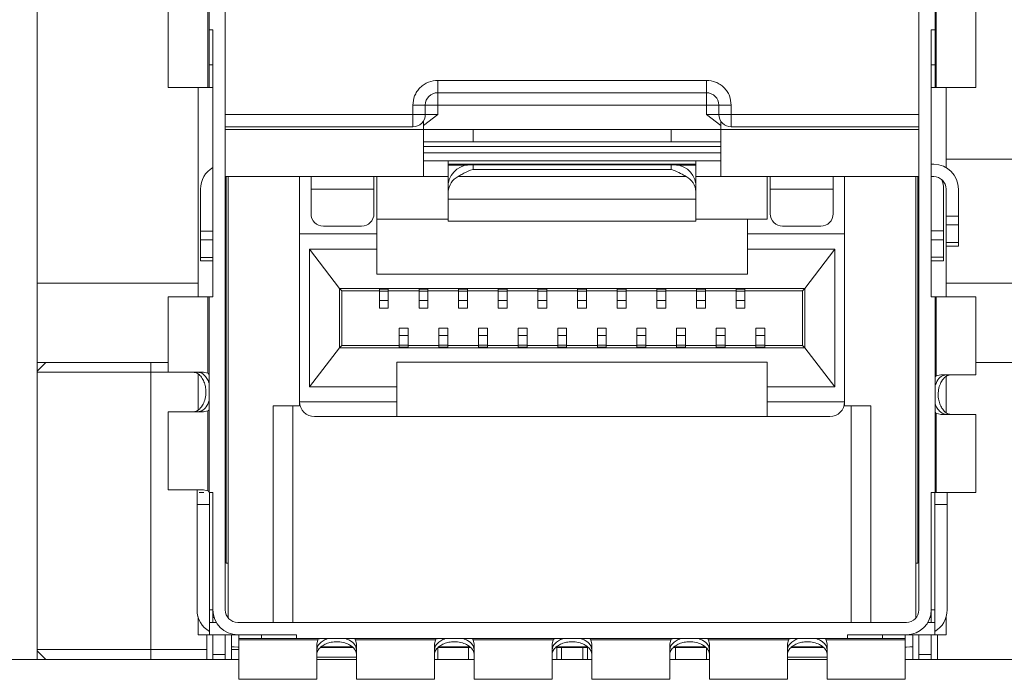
# Model space of a CAD drawing. Header units: millimetres. Extents: x -627 to -39, y 19 to 517.
# Tile 15 of 46: x -487 to -467, y 363 to 377. Entities that reach past the tile are written whole.
import ezdxf

# ---------------------------------------------------------------- set-up
doc = ezdxf.new("R2010")
doc.units = ezdxf.units.MM
doc.layers.get('0').update_dxf_attribs({"lineweight": 20})

msp = doc.modelspace()

# ---------------------------------------------------------------- linework, layer by layer
at = {"color": 7, "linetype": 'Continuous', "lineweight": 15}
for p, q in [((-486.623, 384.144), (-486.623, 363.844)), ((-482.823, 374.069), (-482.823, 379.619)), ((-468.823, 379.619), (-468.823, 374.069)), ((-483.151, 379.344), (-483.151, 376.558)), ((-468.495, 376.558), (-468.495, 379.344)), ((-483.973, 376.969), (-483.973, 375.394)), ((-483.175, 375.394), (-483.175, 376.99)), ((-468.472, 376.99), (-468.472, 375.394)), ((-467.673, 375.394), (-467.673, 376.969)), ((-483.151, 376.558), (-483.073, 376.558)), ((-483.151, 376.558), (-483.151, 375.851)), ((-483.073, 376.558), (-483.073, 371.169)), ((-468.573, 376.558), (-468.495, 376.558)), ((-468.573, 376.558), (-468.573, 371.169)), ((-468.495, 375.851), (-468.495, 376.558)), ((-483.151, 375.851), (-483.073, 375.851)), ((-483.151, 375.851), (-483.151, 375.394)), ((-468.573, 375.851), (-468.495, 375.851)), ((-468.495, 375.851), (-468.495, 375.394)), ((-478.536, 375.539), (-473.111, 375.539)), ((-478.536, 375.539), (-478.536, 375.289)), ((-473.111, 375.539), (-473.111, 375.289)), ((-483.973, 375.394), (-483.175, 375.394)), ((-483.373, 371.169), (-483.373, 375.394)), ((-483.151, 375.394), (-483.175, 375.394)), ((-483.073, 375.394), (-483.151, 375.394)), ((-478.536, 375.289), (-473.111, 375.289)), ((-478.536, 375.039), (-478.536, 375.289)), ((-473.111, 375.289), (-473.111, 375.216)), ((-468.573, 375.394), (-468.495, 375.394)), ((-468.495, 375.394), (-468.472, 375.394)), ((-468.472, 375.394), (-467.673, 375.394)), ((-468.273, 373.777), (-468.273, 375.394)), ((-473.111, 375.216), (-473.111, 375.039)), ((-482.823, 374.849), (-479.036, 374.849)), ((-478.786, 375.039), (-479.036, 375.039)), ((-479.036, 374.849), (-479.036, 375.039)), ((-479.036, 374.599), (-479.036, 374.849)), ((-479.036, 374.849), (-478.786, 374.849)), ((-478.536, 374.849), (-478.823, 374.629)), ((-478.786, 374.849), (-478.786, 375.039)), ((-478.786, 375.039), (-478.713, 375.039)), ((-478.536, 374.849), (-478.786, 374.849)), ((-478.713, 375.039), (-478.536, 375.039)), ((-478.536, 375.039), (-478.536, 374.849)), ((-473.111, 375.039), (-478.536, 375.039)), ((-473.111, 375.039), (-472.861, 375.039)), ((-473.111, 374.849), (-473.111, 375.039)), ((-472.823, 374.629), (-473.111, 374.849)), ((-472.861, 374.849), (-473.111, 374.849)), ((-472.611, 375.039), (-472.861, 375.039)), ((-472.861, 375.039), (-472.861, 374.849)), ((-472.861, 374.849), (-472.611, 374.849)), ((-472.611, 375.039), (-472.611, 374.849)), ((-472.611, 374.849), (-472.611, 374.599)), ((-472.611, 374.849), (-468.823, 374.849)), ((-478.823, 374.544), (-478.823, 374.717)), ((-472.823, 374.717), (-472.823, 374.544)), ((-482.823, 374.599), (-479.036, 374.599)), ((-478.823, 374.544), (-482.823, 374.544)), ((-478.823, 373.594), (-478.823, 374.544)), ((-477.823, 374.544), (-478.823, 374.544)), ((-477.823, 374.544), (-477.823, 374.294)), ((-477.823, 374.544), (-473.823, 374.544)), ((-473.823, 374.294), (-473.823, 374.544)), ((-472.823, 374.544), (-473.823, 374.544)), ((-472.823, 373.594), (-472.823, 374.544)), ((-468.823, 374.544), (-472.823, 374.544)), ((-472.611, 374.599), (-468.823, 374.599)), ((-478.823, 374.294), (-477.823, 374.294)), ((-477.823, 374.294), (-473.823, 374.294)), ((-473.823, 374.294), (-472.823, 374.294)), ((-482.823, 364.844), (-482.823, 374.069)), ((-472.823, 374.206), (-478.823, 374.206)), ((-472.823, 374.075), (-478.823, 374.075)), ((-468.823, 374.069), (-468.823, 364.844)), ((-478.823, 373.913), (-472.823, 373.913)), ((-478.323, 373.913), (-478.323, 373.844)), ((-473.323, 373.844), (-473.323, 373.913)), ((-468.273, 373.944), (-464.923, 373.944)), ((-478.323, 373.844), (-473.323, 373.844)), ((-478.323, 373.844), (-478.323, 373.825)), ((-478.323, 373.451), (-478.323, 373.825)), ((-477.823, 373.834), (-477.823, 373.738)), ((-477.823, 373.834), (-473.823, 373.834)), ((-473.823, 373.738), (-477.823, 373.738)), ((-473.823, 373.738), (-473.823, 373.834)), ((-473.323, 373.825), (-473.323, 373.844)), ((-473.323, 373.451), (-473.323, 373.825)), ((-468.573, 373.844), (-468.523, 373.844)), ((-478.823, 373.594), (-482.823, 373.594)), ((-482.803, 373.594), (-482.803, 365.789)), ((-482.765, 373.594), (-482.765, 364.683)), ((-481.323, 372.439), (-481.323, 373.594)), ((-481.093, 373.344), (-481.093, 373.594)), ((-479.823, 373.594), (-479.823, 373.344)), ((-479.763, 372.439), (-479.763, 373.594)), ((-478.323, 373.594), (-478.823, 373.594)), ((-473.523, 373.597), (-478.123, 373.597)), ((-472.823, 373.594), (-473.323, 373.594)), ((-468.823, 373.594), (-472.823, 373.594)), ((-471.883, 373.594), (-471.883, 372.739)), ((-471.823, 373.344), (-471.823, 373.594)), ((-470.553, 373.594), (-470.553, 373.344)), ((-470.323, 372.439), (-470.323, 373.594)), ((-468.882, 364.683), (-468.882, 373.594)), ((-468.843, 373.594), (-468.843, 365.789)), ((-468.573, 373.594), (-468.523, 373.594)), ((-483.323, 372.495), (-483.323, 373.344)), ((-479.823, 373.344), (-481.093, 373.344)), ((-481.093, 372.844), (-481.093, 373.344)), ((-479.823, 373.344), (-479.823, 372.844)), ((-478.323, 373.29), (-478.323, 373.451)), ((-478.323, 373.29), (-478.323, 373.141)), ((-473.323, 373.29), (-473.323, 373.451)), ((-473.323, 373.141), (-473.323, 373.29)), ((-470.553, 373.344), (-471.823, 373.344)), ((-471.823, 372.844), (-471.823, 373.344)), ((-470.553, 373.344), (-470.553, 372.844)), ((-468.323, 372.498), (-468.323, 373.347)), ((-468.273, 372.795), (-468.273, 373.344)), ((-468.023, 373.344), (-468.023, 372.795)), ((-473.323, 373.141), (-478.323, 373.141)), ((-478.323, 373.141), (-478.323, 372.694)), ((-473.323, 372.694), (-473.323, 373.141)), ((-478.323, 372.739), (-479.763, 372.739)), ((-478.323, 372.694), (-473.323, 372.694)), ((-472.283, 372.739), (-473.323, 372.739)), ((-471.883, 372.739), (-472.283, 372.739)), ((-472.283, 372.739), (-472.283, 372.439)), ((-468.273, 372.795), (-468.023, 372.795)), ((-468.273, 372.618), (-468.273, 372.795)), ((-468.023, 372.618), (-468.023, 372.795)), ((-483.073, 372.495), (-483.323, 372.495)), ((-483.323, 372.318), (-483.323, 372.495)), ((-480.843, 372.594), (-480.073, 372.594)), ((-471.573, 372.594), (-470.803, 372.594)), ((-468.573, 372.498), (-468.323, 372.498)), ((-468.323, 372.321), (-468.323, 372.498)), ((-468.273, 372.618), (-468.023, 372.618)), ((-468.273, 372.618), (-468.273, 372.265)), ((-468.023, 372.618), (-468.023, 372.265)), ((-483.073, 372.318), (-483.323, 372.318)), ((-483.323, 371.965), (-483.323, 372.318)), ((-479.763, 372.439), (-481.323, 372.439)), ((-481.323, 369.049), (-481.323, 372.439)), ((-479.763, 372.127), (-479.763, 372.439)), ((-470.323, 372.439), (-472.283, 372.439)), ((-472.283, 372.439), (-472.283, 372.127)), ((-470.323, 372.439), (-470.323, 369.049)), ((-468.573, 372.321), (-468.323, 372.321)), ((-468.323, 371.967), (-468.323, 372.321)), ((-468.273, 372.265), (-468.023, 372.265)), ((-468.273, 372.191), (-468.273, 372.265)), ((-468.023, 372.265), (-468.023, 372.191)), ((-481.125, 372.127), (-479.763, 372.127)), ((-481.125, 369.347), (-481.125, 372.127)), ((-480.518, 371.337), (-481.125, 372.127)), ((-479.763, 372.127), (-479.763, 371.627)), ((-472.283, 372.127), (-470.522, 372.127)), ((-472.283, 371.627), (-472.283, 372.127)), ((-470.522, 372.127), (-471.128, 371.337)), ((-470.522, 372.127), (-470.522, 369.347)), ((-468.273, 372.191), (-468.023, 372.191)), ((-468.273, 371.169), (-468.273, 372.191)), ((-483.323, 371.965), (-483.073, 371.965)), ((-483.323, 371.965), (-483.323, 371.891)), ((-483.073, 371.891), (-483.323, 371.891)), ((-468.573, 371.967), (-468.323, 371.967)), ((-468.323, 371.894), (-468.573, 371.894)), ((-468.323, 371.894), (-468.323, 371.967)), ((-479.763, 371.627), (-472.283, 371.627)), ((-486.623, 371.444), (-483.373, 371.444)), ((-471.128, 371.337), (-480.518, 371.337)), ((-480.518, 371.337), (-480.518, 370.137)), ((-480.473, 371.287), (-480.518, 371.337)), ((-479.713, 371.287), (-480.473, 371.287)), ((-480.473, 370.187), (-480.473, 371.287)), ((-479.533, 371.323), (-479.713, 371.323)), ((-479.713, 371.323), (-479.713, 371.285)), ((-479.713, 371.285), (-479.533, 371.285)), ((-479.713, 371.285), (-479.713, 371.09)), ((-479.533, 371.285), (-479.533, 371.323)), ((-478.913, 371.287), (-479.533, 371.287)), ((-479.533, 371.285), (-479.533, 371.09)), ((-478.733, 371.323), (-478.913, 371.323)), ((-478.913, 371.323), (-478.913, 371.285)), ((-478.913, 371.285), (-478.733, 371.285)), ((-478.913, 371.285), (-478.913, 371.09)), ((-478.733, 371.285), (-478.733, 371.323)), ((-478.113, 371.287), (-478.733, 371.287)), ((-478.733, 371.285), (-478.733, 371.09)), ((-477.933, 371.323), (-478.113, 371.323)), ((-478.113, 371.323), (-478.113, 371.285)), ((-478.113, 371.285), (-477.933, 371.285)), ((-478.113, 371.285), (-478.113, 371.09)), ((-477.933, 371.285), (-477.933, 371.323)), ((-477.313, 371.287), (-477.933, 371.287)), ((-477.933, 371.285), (-477.933, 371.09)), ((-477.133, 371.323), (-477.313, 371.323)), ((-477.313, 371.323), (-477.313, 371.285)), ((-477.313, 371.285), (-477.133, 371.285)), ((-477.313, 371.285), (-477.313, 371.09)), ((-477.133, 371.285), (-477.133, 371.323)), ((-476.513, 371.287), (-477.133, 371.287)), ((-477.133, 371.285), (-477.133, 371.09)), ((-476.333, 371.323), (-476.513, 371.323)), ((-476.513, 371.323), (-476.513, 371.285)), ((-476.513, 371.285), (-476.333, 371.285)), ((-476.513, 371.285), (-476.513, 371.09)), ((-476.333, 371.285), (-476.333, 371.323)), ((-475.713, 371.287), (-476.333, 371.287)), ((-476.333, 371.285), (-476.333, 371.09)), ((-475.533, 371.323), (-475.713, 371.323)), ((-475.713, 371.323), (-475.713, 371.285)), ((-475.713, 371.285), (-475.533, 371.285)), ((-475.713, 371.285), (-475.713, 371.09)), ((-475.533, 371.285), (-475.533, 371.323)), ((-474.913, 371.287), (-475.533, 371.287)), ((-475.533, 371.285), (-475.533, 371.09)), ((-474.733, 371.323), (-474.913, 371.323)), ((-474.913, 371.323), (-474.913, 371.285)), ((-474.913, 371.285), (-474.733, 371.285)), ((-474.913, 371.285), (-474.913, 371.09)), ((-474.733, 371.285), (-474.733, 371.323)), ((-474.113, 371.287), (-474.733, 371.287)), ((-474.733, 371.285), (-474.733, 371.09)), ((-473.933, 371.323), (-474.113, 371.323)), ((-474.113, 371.323), (-474.113, 371.285)), ((-474.113, 371.285), (-473.933, 371.285)), ((-474.113, 371.285), (-474.113, 371.09)), ((-473.933, 371.285), (-473.933, 371.323)), ((-473.313, 371.287), (-473.933, 371.287)), ((-473.933, 371.285), (-473.933, 371.09)), ((-473.133, 371.323), (-473.313, 371.323)), ((-473.313, 371.323), (-473.313, 371.285)), ((-473.313, 371.285), (-473.133, 371.285)), ((-473.313, 371.285), (-473.313, 371.09)), ((-473.133, 371.285), (-473.133, 371.323)), ((-472.513, 371.287), (-473.133, 371.287)), ((-473.133, 371.285), (-473.133, 371.09)), ((-472.333, 371.323), (-472.513, 371.323)), ((-472.513, 371.323), (-472.513, 371.285)), ((-472.513, 371.285), (-472.333, 371.285)), ((-472.513, 371.285), (-472.513, 371.09)), ((-472.333, 371.285), (-472.333, 371.323)), ((-471.173, 371.287), (-472.333, 371.287)), ((-472.333, 371.285), (-472.333, 371.09)), ((-471.128, 371.337), (-471.173, 371.287)), ((-471.173, 371.287), (-471.173, 370.187)), ((-471.128, 370.137), (-471.128, 371.337)), ((-468.273, 371.444), (-463.373, 371.444)), ((-483.973, 371.169), (-483.973, 369.644)), ((-483.973, 371.169), (-483.175, 371.169)), ((-483.175, 369.623), (-483.175, 371.169)), ((-483.151, 371.169), (-483.175, 371.169)), ((-483.151, 371.169), (-483.151, 367.219)), ((-483.151, 371.169), (-483.073, 371.169)), ((-479.713, 371.09), (-479.533, 371.09)), ((-479.713, 371.09), (-479.713, 370.937)), ((-479.533, 371.09), (-479.533, 370.937)), ((-478.913, 371.09), (-478.733, 371.09)), ((-478.913, 371.09), (-478.913, 370.937)), ((-478.733, 371.09), (-478.733, 370.937)), ((-478.113, 371.09), (-477.933, 371.09)), ((-478.113, 371.09), (-478.113, 370.937)), ((-477.933, 371.09), (-477.933, 370.937)), ((-477.313, 371.09), (-477.133, 371.09)), ((-477.313, 371.09), (-477.313, 370.937)), ((-477.133, 371.09), (-477.133, 370.937)), ((-476.513, 371.09), (-476.333, 371.09)), ((-476.513, 371.09), (-476.513, 370.937)), ((-476.333, 371.09), (-476.333, 370.937)), ((-475.713, 371.09), (-475.533, 371.09)), ((-475.713, 371.09), (-475.713, 370.937)), ((-475.533, 371.09), (-475.533, 370.937)), ((-474.913, 371.09), (-474.733, 371.09)), ((-474.913, 371.09), (-474.913, 370.937)), ((-474.733, 371.09), (-474.733, 370.937)), ((-474.113, 371.09), (-473.933, 371.09)), ((-474.113, 371.09), (-474.113, 370.937)), ((-473.933, 371.09), (-473.933, 370.937)), ((-473.313, 371.09), (-473.133, 371.09)), ((-473.313, 371.09), (-473.313, 370.937)), ((-473.133, 371.09), (-473.133, 370.937)), ((-472.513, 371.09), (-472.333, 371.09)), ((-472.513, 371.09), (-472.513, 370.937)), ((-472.333, 371.09), (-472.333, 370.937)), ((-468.495, 371.169), (-468.573, 371.169)), ((-468.495, 367.219), (-468.495, 371.169)), ((-468.495, 371.169), (-468.472, 371.169)), ((-468.472, 371.169), (-468.472, 369.573)), ((-467.673, 371.169), (-468.472, 371.169)), ((-467.673, 369.594), (-467.673, 371.169)), ((-479.713, 370.937), (-479.533, 370.937)), ((-478.913, 370.937), (-478.733, 370.937)), ((-478.113, 370.937), (-477.933, 370.937)), ((-477.313, 370.937), (-477.133, 370.937)), ((-476.513, 370.937), (-476.333, 370.937)), ((-475.713, 370.937), (-475.533, 370.937)), ((-474.913, 370.937), (-474.733, 370.937)), ((-474.113, 370.937), (-473.933, 370.937)), ((-473.313, 370.937), (-473.133, 370.937)), ((-472.513, 370.937), (-472.333, 370.937)), ((-479.133, 370.537), (-479.313, 370.537)), ((-479.313, 370.537), (-479.313, 370.384)), ((-479.133, 370.537), (-479.133, 370.384)), ((-478.333, 370.537), (-478.513, 370.537)), ((-478.513, 370.537), (-478.513, 370.384)), ((-478.333, 370.537), (-478.333, 370.384)), ((-477.533, 370.537), (-477.713, 370.537)), ((-477.713, 370.537), (-477.713, 370.384)), ((-477.533, 370.537), (-477.533, 370.384)), ((-476.733, 370.537), (-476.913, 370.537)), ((-476.913, 370.537), (-476.913, 370.384)), ((-476.733, 370.537), (-476.733, 370.384)), ((-475.933, 370.537), (-476.113, 370.537)), ((-476.113, 370.537), (-476.113, 370.384)), ((-475.933, 370.537), (-475.933, 370.384)), ((-475.133, 370.537), (-475.313, 370.537)), ((-475.313, 370.537), (-475.313, 370.384)), ((-475.133, 370.537), (-475.133, 370.384)), ((-474.333, 370.537), (-474.513, 370.537)), ((-474.513, 370.537), (-474.513, 370.384)), ((-474.333, 370.537), (-474.333, 370.384)), ((-473.533, 370.537), (-473.713, 370.537)), ((-473.713, 370.537), (-473.713, 370.384)), ((-473.533, 370.537), (-473.533, 370.384)), ((-472.733, 370.537), (-472.913, 370.537)), ((-472.913, 370.537), (-472.913, 370.384)), ((-472.733, 370.537), (-472.733, 370.384)), ((-471.933, 370.537), (-472.113, 370.537)), ((-472.113, 370.537), (-472.113, 370.384)), ((-471.933, 370.537), (-471.933, 370.384)), ((-479.133, 370.384), (-479.313, 370.384)), ((-479.313, 370.384), (-479.313, 370.189)), ((-479.133, 370.384), (-479.133, 370.189)), ((-478.333, 370.384), (-478.513, 370.384)), ((-478.513, 370.384), (-478.513, 370.189)), ((-478.333, 370.384), (-478.333, 370.189)), ((-477.533, 370.384), (-477.713, 370.384)), ((-477.713, 370.384), (-477.713, 370.189)), ((-477.533, 370.384), (-477.533, 370.189)), ((-476.733, 370.384), (-476.913, 370.384)), ((-476.913, 370.384), (-476.913, 370.189)), ((-476.733, 370.384), (-476.733, 370.189)), ((-475.933, 370.384), (-476.113, 370.384)), ((-476.113, 370.384), (-476.113, 370.189)), ((-475.933, 370.384), (-475.933, 370.189)), ((-475.133, 370.384), (-475.313, 370.384)), ((-475.313, 370.384), (-475.313, 370.189)), ((-475.133, 370.384), (-475.133, 370.189)), ((-474.333, 370.384), (-474.513, 370.384)), ((-474.513, 370.384), (-474.513, 370.189)), ((-474.333, 370.384), (-474.333, 370.189)), ((-473.533, 370.384), (-473.713, 370.384)), ((-473.713, 370.384), (-473.713, 370.189)), ((-473.533, 370.384), (-473.533, 370.189)), ((-472.733, 370.384), (-472.913, 370.384)), ((-472.913, 370.384), (-472.913, 370.189)), ((-472.733, 370.384), (-472.733, 370.189)), ((-471.933, 370.384), (-472.113, 370.384)), ((-472.113, 370.384), (-472.113, 370.189)), ((-471.933, 370.384), (-471.933, 370.189)), ((-481.125, 369.347), (-480.518, 370.137)), ((-480.518, 370.137), (-480.473, 370.187)), ((-480.518, 370.137), (-471.128, 370.137)), ((-480.473, 370.187), (-479.313, 370.187)), ((-479.133, 370.189), (-479.313, 370.189)), ((-479.313, 370.189), (-479.313, 370.151)), ((-479.313, 370.151), (-479.133, 370.151)), ((-479.133, 370.189), (-479.133, 370.151)), ((-479.133, 370.187), (-478.513, 370.187)), ((-478.513, 370.189), (-478.513, 370.151)), ((-478.333, 370.189), (-478.513, 370.189)), ((-478.513, 370.151), (-478.333, 370.151)), ((-478.333, 370.189), (-478.333, 370.151)), ((-478.333, 370.187), (-477.713, 370.187)), ((-477.713, 370.189), (-477.713, 370.151)), ((-477.533, 370.189), (-477.713, 370.189)), ((-477.713, 370.151), (-477.533, 370.151)), ((-477.533, 370.189), (-477.533, 370.151)), ((-477.533, 370.187), (-476.913, 370.187)), ((-476.733, 370.189), (-476.913, 370.189)), ((-476.913, 370.189), (-476.913, 370.151)), ((-476.913, 370.151), (-476.733, 370.151)), ((-476.733, 370.189), (-476.733, 370.151)), ((-476.733, 370.187), (-476.113, 370.187)), ((-476.113, 370.189), (-476.113, 370.151)), ((-475.933, 370.189), (-476.113, 370.189)), ((-476.113, 370.151), (-475.933, 370.151)), ((-475.933, 370.189), (-475.933, 370.151)), ((-475.933, 370.187), (-475.313, 370.187)), ((-475.313, 370.189), (-475.313, 370.151)), ((-475.133, 370.189), (-475.313, 370.189)), ((-475.313, 370.151), (-475.133, 370.151)), ((-475.133, 370.189), (-475.133, 370.151)), ((-475.133, 370.187), (-474.513, 370.187)), ((-474.513, 370.189), (-474.513, 370.151)), ((-474.333, 370.189), (-474.513, 370.189)), ((-474.513, 370.151), (-474.333, 370.151)), ((-474.333, 370.189), (-474.333, 370.151)), ((-474.333, 370.187), (-473.713, 370.187)), ((-473.713, 370.189), (-473.713, 370.151)), ((-473.533, 370.189), (-473.713, 370.189)), ((-473.713, 370.151), (-473.533, 370.151)), ((-473.533, 370.189), (-473.533, 370.151)), ((-473.533, 370.187), (-472.913, 370.187)), ((-472.913, 370.189), (-472.913, 370.151)), ((-472.733, 370.189), (-472.913, 370.189)), ((-472.913, 370.151), (-472.733, 370.151)), ((-472.733, 370.189), (-472.733, 370.151)), ((-472.733, 370.187), (-472.113, 370.187)), ((-472.113, 370.189), (-472.113, 370.151)), ((-471.933, 370.189), (-472.113, 370.189)), ((-472.113, 370.151), (-471.933, 370.151)), ((-471.933, 370.189), (-471.933, 370.151)), ((-471.933, 370.187), (-471.173, 370.187)), ((-471.173, 370.187), (-471.128, 370.137)), ((-471.128, 370.137), (-470.522, 369.347)), ((-486.623, 369.844), (-483.973, 369.844)), ((-486.448, 369.844), (-486.623, 369.669)), ((-484.323, 369.644), (-484.323, 369.844)), ((-471.883, 369.847), (-479.363, 369.847)), ((-479.363, 369.847), (-479.363, 369.347)), ((-471.883, 369.347), (-471.883, 369.847)), ((-467.673, 369.844), (-463.973, 369.844)), ((-484.323, 369.644), (-486.623, 369.644)), ((-483.973, 369.644), (-484.323, 369.644)), ((-484.323, 369.644), (-484.323, 364.044)), ((-483.973, 369.644), (-483.265, 369.644)), ((-483.373, 368.88), (-483.373, 369.607)), ((-483.265, 369.644), (-483.175, 369.623)), ((-468.472, 369.573), (-468.382, 369.594)), ((-468.382, 369.594), (-467.673, 369.594)), ((-468.273, 368.831), (-468.273, 369.559)), ((-479.363, 369.347), (-481.125, 369.347)), ((-479.363, 369.049), (-479.363, 369.347)), ((-470.522, 369.347), (-471.883, 369.347)), ((-471.883, 369.347), (-471.883, 369.049)), ((-481.857, 368.964), (-481.323, 368.964)), ((-481.323, 369.049), (-479.363, 369.049)), ((-481.323, 368.964), (-481.323, 369.049)), ((-479.363, 368.749), (-479.363, 369.049)), ((-471.883, 369.049), (-471.883, 368.749)), ((-471.883, 369.049), (-470.323, 369.049)), ((-470.323, 369.049), (-470.323, 368.964)), ((-470.323, 368.964), (-469.79, 368.964)), ((-483.973, 368.844), (-483.973, 367.269)), ((-483.265, 368.844), (-483.973, 368.844)), ((-483.175, 368.865), (-483.265, 368.844)), ((-483.175, 367.248), (-483.175, 368.865)), ((-481.023, 368.749), (-479.363, 368.749)), ((-479.363, 368.749), (-471.883, 368.749)), ((-471.883, 368.749), (-470.623, 368.749)), ((-468.382, 368.794), (-468.472, 368.815)), ((-468.472, 368.815), (-468.472, 367.219)), ((-467.673, 368.794), (-468.382, 368.794)), ((-467.673, 367.219), (-467.673, 368.794)), ((-483.973, 367.269), (-483.265, 367.269)), ((-483.393, 367.269), (-483.393, 366.974)), ((-483.351, 367.219), (-483.258, 367.219)), ((-483.265, 367.269), (-483.175, 367.248)), ((-483.152, 367.219), (-483.151, 367.219)), ((-483.073, 367.219), (-483.151, 367.219)), ((-483.143, 367.219), (-483.143, 366.974)), ((-483.073, 367.219), (-483.073, 364.844)), ((-468.573, 364.844), (-468.573, 367.219)), ((-468.573, 367.219), (-468.495, 367.219)), ((-468.503, 367.219), (-468.503, 366.974)), ((-468.472, 367.219), (-468.495, 367.219)), ((-468.472, 367.219), (-467.673, 367.219)), ((-468.253, 366.974), (-468.253, 367.219)), ((-483.393, 366.974), (-483.143, 366.974)), ((-483.393, 364.844), (-483.393, 366.974)), ((-483.143, 366.974), (-483.143, 364.594)), ((-468.503, 366.974), (-468.503, 364.594)), ((-468.253, 366.974), (-468.503, 366.974)), ((-468.253, 364.844), (-468.253, 366.974)), ((-482.803, 365.789), (-482.765, 365.789)), ((-468.882, 365.789), (-468.843, 365.789)), ((-483.073, 364.694), (-483.073, 364.844)), ((-468.573, 364.844), (-468.573, 364.694)), ((-483.373, 364.704), (-483.373, 364.344)), ((-483.143, 364.594), (-483.143, 364.344)), ((-483.143, 364.594), (-483.006, 364.594)), ((-483.073, 364.694), (-483.05, 364.694)), ((-483.073, 364.594), (-483.073, 364.694)), ((-469.073, 364.594), (-482.573, 364.594)), ((-468.64, 364.594), (-468.503, 364.594)), ((-468.596, 364.694), (-468.573, 364.694)), ((-468.573, 364.694), (-468.573, 364.594)), ((-468.503, 364.344), (-468.503, 364.594)), ((-468.273, 364.344), (-468.273, 364.704)), ((-483.373, 364.344), (-483.198, 364.344)), ((-483.198, 364.344), (-483.198, 363.844)), ((-483.143, 364.344), (-483.198, 364.344)), ((-482.573, 364.344), (-483.143, 364.344)), ((-483.073, 363.944), (-483.073, 364.344)), ((-482.823, 364.344), (-482.823, 363.944)), ((-482.698, 363.844), (-482.698, 364.344)), ((-482.573, 364.344), (-481.384, 364.344)), ((-482.548, 364.266), (-482.548, 364.344)), ((-482.091, 364.344), (-482.091, 364.266)), ((-481.384, 364.344), (-481.384, 364.266)), ((-470.263, 364.344), (-469.073, 364.344)), ((-470.263, 364.266), (-470.263, 364.344)), ((-469.555, 364.266), (-469.555, 364.344)), ((-469.098, 364.344), (-469.098, 364.266)), ((-469.073, 364.344), (-468.503, 364.344)), ((-468.948, 364.344), (-468.948, 363.844)), ((-468.823, 363.944), (-468.823, 364.344)), ((-468.573, 364.344), (-468.573, 363.944)), ((-468.448, 364.344), (-468.503, 364.344)), ((-468.448, 363.844), (-468.448, 364.344)), ((-468.448, 364.344), (-468.273, 364.344)), ((-482.548, 364.266), (-482.091, 364.266)), ((-482.548, 364.243), (-482.548, 364.266)), ((-480.952, 364.243), (-482.548, 364.243)), ((-482.548, 364.243), (-482.548, 363.444)), ((-482.091, 364.266), (-481.384, 364.266)), ((-481.384, 364.266), (-470.263, 364.266)), ((-480.973, 364.153), (-480.952, 364.243)), ((-480.973, 363.444), (-480.973, 364.153)), ((-480.194, 364.243), (-480.173, 364.153)), ((-478.577, 364.243), (-480.194, 364.243)), ((-480.173, 364.153), (-480.173, 363.444)), ((-478.598, 364.153), (-478.577, 364.243)), ((-478.598, 363.444), (-478.598, 364.153)), ((-477.819, 364.243), (-477.798, 364.153)), ((-476.202, 364.243), (-477.819, 364.243)), ((-477.798, 364.153), (-477.798, 363.444)), ((-476.223, 364.153), (-476.202, 364.243)), ((-476.223, 363.444), (-476.223, 364.153)), ((-475.444, 364.243), (-475.423, 364.153)), ((-473.827, 364.243), (-475.444, 364.243)), ((-475.423, 364.153), (-475.423, 363.444)), ((-473.848, 364.153), (-473.827, 364.243)), ((-473.848, 363.444), (-473.848, 364.153)), ((-473.069, 364.243), (-473.048, 364.153)), ((-471.452, 364.243), (-473.069, 364.243)), ((-473.048, 364.153), (-473.048, 363.444)), ((-471.473, 364.153), (-471.452, 364.243)), ((-471.473, 363.444), (-471.473, 364.153)), ((-470.694, 364.243), (-470.673, 364.153)), ((-469.098, 364.243), (-470.694, 364.243)), ((-470.673, 364.153), (-470.673, 363.444)), ((-470.263, 364.266), (-469.555, 364.266)), ((-469.555, 364.266), (-469.098, 364.266)), ((-469.098, 364.266), (-469.098, 364.243)), ((-469.098, 363.444), (-469.098, 364.243)), ((-486.623, 364.044), (-484.323, 364.044)), ((-486.623, 364.019), (-486.448, 363.844)), ((-484.323, 364.044), (-483.198, 364.044)), ((-484.323, 364.044), (-484.323, 363.844)), ((-483.073, 363.944), (-482.823, 363.944)), ((-483.073, 363.844), (-483.073, 363.944)), ((-482.823, 363.944), (-482.823, 363.844)), ((-482.698, 364.101), (-482.653, 364.101)), ((-482.698, 364.044), (-482.548, 364.044)), ((-482.573, 364.094), (-482.548, 364.094)), ((-480.255, 364.089), (-480.896, 364.089)), ((-480.267, 364.101), (-480.882, 364.101)), ((-478.533, 363.844), (-478.533, 364.089)), ((-477.879, 364.089), (-478.521, 364.089)), ((-477.892, 364.101), (-478.507, 364.101)), ((-477.913, 364.089), (-477.913, 363.844)), ((-475.504, 364.089), (-476.146, 364.089)), ((-476.133, 363.844), (-476.133, 364.089)), ((-475.517, 364.101), (-476.132, 364.101)), ((-476.04, 364.089), (-476.04, 363.844)), ((-475.607, 363.844), (-475.607, 364.089)), ((-475.513, 364.089), (-475.513, 363.844)), ((-473.129, 364.089), (-473.771, 364.089)), ((-473.142, 364.101), (-473.757, 364.101)), ((-473.733, 363.844), (-473.733, 364.089)), ((-473.113, 364.089), (-473.113, 363.844)), ((-470.754, 364.089), (-471.396, 364.089)), ((-470.767, 364.101), (-471.382, 364.101)), ((-469.073, 364.094), (-469.098, 364.094)), ((-468.993, 364.101), (-468.948, 364.101)), ((-468.823, 363.944), (-468.573, 363.944)), ((-468.823, 363.844), (-468.823, 363.944)), ((-468.573, 363.944), (-468.573, 363.844)), ((-505.823, 363.844), (-482.548, 363.844)), ((-480.973, 363.844), (-480.173, 363.844)), ((-478.598, 363.844), (-477.798, 363.844)), ((-476.223, 363.844), (-475.423, 363.844)), ((-473.848, 363.844), (-473.048, 363.844)), ((-471.473, 363.844), (-470.673, 363.844)), ((-469.098, 363.844), (-462.548, 363.844)), ((-482.548, 363.444), (-480.973, 363.444)), ((-480.173, 363.444), (-478.598, 363.444)), ((-477.798, 363.444), (-476.223, 363.444)), ((-475.423, 363.444), (-473.848, 363.444)), ((-473.048, 363.444), (-471.473, 363.444)), ((-470.673, 363.444), (-469.098, 363.444))]:
    msp.add_line(p, q, dxfattribs=at)
at = {"color": 8, "linetype": 'Continuous', "lineweight": 15}
for p, q in [((-477.931, 373.825), (-478.323, 373.825)), ((-473.323, 373.825), (-473.716, 373.825)), ((-481.857, 364.594), (-481.857, 368.964)), ((-481.458, 364.594), (-481.458, 368.964)), ((-470.188, 368.964), (-470.188, 364.594)), ((-469.79, 368.964), (-469.79, 364.594)), ((-483.073, 364.844), (-483.143, 364.844)), ((-468.573, 364.844), (-468.503, 364.844)), ((-480.173, 363.889), (-480.973, 363.889)), ((-470.673, 363.889), (-471.473, 363.889))]:
    msp.add_line(p, q, dxfattribs=at)
at = {"color": 7, "linetype": 'Continuous', "lineweight": 15, "flags": 128}
for points in [[(-482.698, 364.11), (-482.641, 364.099), (-482.573, 364.094)], [(-469.073, 364.094), (-469.006, 364.099), (-468.948, 364.11)]]:
    msp.add_lwpolyline(points, dxfattribs=at)
at = {"color": 7, "linetype": 'Continuous', "lineweight": 15}
for centre, radius, start, end in [((-478.536, 375.039), 0.25, 90, 180), ((-473.111, 375.039), 0.25, 0, 90), ((-479.036, 374.849), 0.25, 315, 0), ((-472.611, 374.849), 0.25, 180, 225), ((-479.036, 374.849), 0.25, 270, 315), ((-472.611, 374.849), 0.25, 225, 270), ((-482.823, 373.344), 0.5, 120, 180), ((-477.875, 373.384), 0.453, 83.4644, 171.4575), ((-473.772, 373.384), 0.453, 8.5425, 96.5356), ((-468.523, 373.344), 0.5, 0, 90), ((-477.96, 373.272), 0.363, 116.6472, 177.1013), ((-473.686, 373.272), 0.363, 2.8987, 63.3528), ((-468.523, 373.344), 0.25, 0, 90), ((-468.821, 373.347), 0.497, 0, 21.9761), ((-480.843, 372.844), 0.25, 180, 270), ((-480.073, 372.844), 0.25, 270, 0), ((-471.573, 372.844), 0.25, 180, 270), ((-470.803, 372.844), 0.25, 270, 0), ((-481.023, 369.049), 0.3, 180, 270), ((-470.623, 369.049), 0.3, 270, 0), ((-482.893, 364.844), 0.5, 180, 240), ((-482.573, 364.844), 0.5, 180, 270), ((-482.573, 364.844), 0.25, 180, 270), ((-469.073, 364.844), 0.25, 270, 0), ((-469.073, 364.844), 0.5, 270, 0), ((-468.753, 364.844), 0.5, 300, 0)]:
    msp.add_arc(centre, radius, start, end, dxfattribs=at)
for points, knots in [([(-479.036, 375.039), (-479.029, 375.102), (-479.019, 375.199), (-478.957, 375.316), (-478.892, 375.395), (-478.812, 375.46), (-478.696, 375.522), (-478.599, 375.532), (-478.536, 375.539)], [0, 0, 0, 0, 0.239443, 0.369379, 0.5, 0.629936, 0.760557, 1, 1, 1, 1]), ([(-473.111, 375.539), (-473.048, 375.532), (-472.951, 375.522), (-472.834, 375.46), (-472.755, 375.395), (-472.69, 375.316), (-472.628, 375.199), (-472.618, 375.102), (-472.611, 375.039)], [0, 0, 0, 0, 0.239443, 0.369379, 0.5, 0.629936, 0.760557, 1, 1, 1, 1]), ([(-477.823, 373.738), (-477.825, 373.737), (-477.886, 373.72), (-477.976, 373.681), (-478.074, 373.626), (-478.111, 373.604), (-478.123, 373.597)], [0, 0, 0, 0, 0.013233, 0.595284, 0.868127, 1, 1, 1, 1]), ([(-473.523, 373.597), (-473.549, 373.612), (-473.618, 373.652), (-473.72, 373.703), (-473.794, 373.729), (-473.822, 373.737), (-473.823, 373.738)], [0, 0, 0, 0, 0.277151, 0.73004, 0.986777, 1, 1, 1, 1]), ([(-483.464, 368.844), (-483.43, 368.852), (-483.367, 368.866), (-483.286, 368.962), (-483.233, 369.08), (-483.21, 369.206), (-483.216, 369.328), (-483.244, 369.435), (-483.29, 369.53), (-483.356, 369.606), (-483.417, 369.641), (-483.454, 369.643), (-483.464, 369.644)], [0, 0, 0, 0, 0.14968, 0.279253, 0.377491, 0.476289, 0.561608, 0.642697, 0.731122, 0.834171, 0.953817, 1, 1, 1, 1]), ([(-483.151, 369.431), (-483.165, 369.462), (-483.195, 369.529), (-483.262, 369.604), (-483.325, 369.64), (-483.363, 369.643), (-483.375, 369.644)], [0, 0, 0, 0, 0.2351037, 0.5231787, 0.860048, 1, 1, 1, 1]), ([(-483.151, 369.591), (-483.152, 369.598), (-483.154, 369.611), (-483.168, 369.619), (-483.175, 369.623)], [0, 0, 0, 0, 0.544595, 1, 1, 1, 1]), ([(-468.272, 369.594), (-468.306, 369.586), (-468.37, 369.572), (-468.452, 369.484), (-468.483, 369.405), (-468.495, 369.376)], [0, 0, 0, 0, 0.416163, 0.781143, 1, 1, 1, 1]), ([(-468.495, 369.541), (-468.494, 369.548), (-468.492, 369.561), (-468.478, 369.569), (-468.472, 369.573)], [0, 0, 0, 0, 0.544595, 1, 1, 1, 1]), ([(-468.183, 369.594), (-468.217, 369.586), (-468.28, 369.572), (-468.361, 369.476), (-468.414, 369.358), (-468.437, 369.233), (-468.431, 369.11), (-468.403, 369.003), (-468.356, 368.909), (-468.291, 368.832), (-468.23, 368.798), (-468.193, 368.795), (-468.183, 368.794)], [0, 0, 0, 0, 0.1496803, 0.279253, 0.3774907, 0.4762894, 0.561608, 0.642697, 0.7311223, 0.834171, 0.9538171, 1, 1, 1, 1]), ([(-483.375, 368.844), (-483.34, 368.852), (-483.276, 368.867), (-483.195, 368.954), (-483.163, 369.033), (-483.151, 369.062)], [0, 0, 0, 0, 0.416163, 0.781143, 1, 1, 1, 1]), ([(-483.151, 368.898), (-483.152, 368.89), (-483.154, 368.877), (-483.168, 368.869), (-483.175, 368.865)], [0, 0, 0, 0, 0.544595, 1, 1, 1, 1]), ([(-468.495, 369.007), (-468.482, 368.977), (-468.452, 368.909), (-468.385, 368.835), (-468.322, 368.798), (-468.283, 368.795), (-468.272, 368.794)], [0, 0, 0, 0, 0.235104, 0.523179, 0.860048, 1, 1, 1, 1]), ([(-468.472, 368.815), (-468.479, 368.819), (-468.493, 368.828), (-468.495, 368.841), (-468.495, 368.848)], [0, 0, 0, 0, 0.5156658, 1, 1, 1, 1]), ([(-483.152, 367.219), (-483.153, 367.225), (-483.156, 367.237), (-483.168, 367.244), (-483.175, 367.248)], [0, 0, 0, 0, 0.501579, 1, 1, 1, 1]), ([(-480.76, 364.266), (-480.791, 364.253), (-480.859, 364.223), (-480.933, 364.156), (-480.969, 364.092), (-480.972, 364.054), (-480.973, 364.043)], [0, 0, 0, 0, 0.235104, 0.523179, 0.860048, 1, 1, 1, 1]), ([(-480.173, 363.954), (-480.181, 363.987), (-480.195, 364.05), (-480.291, 364.131), (-480.409, 364.184), (-480.535, 364.207), (-480.657, 364.201), (-480.765, 364.174), (-480.859, 364.127), (-480.935, 364.062), (-480.97, 364), (-480.973, 363.964), (-480.973, 363.954)], [0, 0, 0, 0, 0.14968, 0.279253, 0.377491, 0.476289, 0.561608, 0.642697, 0.731122, 0.834171, 0.953817, 1, 1, 1, 1]), ([(-480.952, 364.243), (-480.948, 364.25), (-480.94, 364.264), (-480.926, 364.265), (-480.92, 364.266)], [0, 0, 0, 0, 0.515666, 1, 1, 1, 1]), ([(-480.173, 364.043), (-480.181, 364.077), (-480.196, 364.141), (-480.284, 364.223), (-480.362, 364.254), (-480.391, 364.266)], [0, 0, 0, 0, 0.416163, 0.781143, 1, 1, 1, 1]), ([(-480.227, 364.266), (-480.22, 364.265), (-480.206, 364.263), (-480.198, 364.249), (-480.194, 364.243)], [0, 0, 0, 0, 0.544595, 1, 1, 1, 1]), ([(-478.385, 364.266), (-478.416, 364.253), (-478.484, 364.223), (-478.558, 364.156), (-478.594, 364.092), (-478.597, 364.054), (-478.598, 364.043)], [0, 0, 0, 0, 0.235104, 0.523179, 0.860048, 1, 1, 1, 1]), ([(-477.798, 363.954), (-477.806, 363.987), (-477.82, 364.05), (-477.916, 364.131), (-478.034, 364.184), (-478.16, 364.207), (-478.282, 364.201), (-478.39, 364.174), (-478.484, 364.127), (-478.56, 364.062), (-478.595, 364), (-478.598, 363.964), (-478.598, 363.954)], [0, 0, 0, 0, 0.14968, 0.279253, 0.377491, 0.476289, 0.561608, 0.642697, 0.731122, 0.834171, 0.953817, 1, 1, 1, 1]), ([(-478.577, 364.243), (-478.573, 364.25), (-478.565, 364.264), (-478.551, 364.265), (-478.545, 364.266)], [0, 0, 0, 0, 0.5156658, 1, 1, 1, 1]), ([(-477.798, 364.043), (-477.806, 364.077), (-477.821, 364.141), (-477.909, 364.223), (-477.987, 364.254), (-478.016, 364.266)], [0, 0, 0, 0, 0.416163, 0.781143, 1, 1, 1, 1]), ([(-477.852, 364.266), (-477.845, 364.265), (-477.831, 364.263), (-477.823, 364.249), (-477.819, 364.243)], [0, 0, 0, 0, 0.544595, 1, 1, 1, 1]), ([(-476.01, 364.266), (-476.041, 364.253), (-476.109, 364.223), (-476.183, 364.156), (-476.219, 364.092), (-476.222, 364.054), (-476.223, 364.043)], [0, 0, 0, 0, 0.235104, 0.523179, 0.860048, 1, 1, 1, 1]), ([(-475.423, 363.954), (-475.431, 363.987), (-475.445, 364.05), (-475.541, 364.131), (-475.659, 364.184), (-475.785, 364.207), (-475.907, 364.201), (-476.015, 364.174), (-476.109, 364.127), (-476.185, 364.062), (-476.22, 364), (-476.223, 363.964), (-476.223, 363.954)], [0, 0, 0, 0, 0.14968, 0.279253, 0.377491, 0.476289, 0.561608, 0.642697, 0.731122, 0.834171, 0.953817, 1, 1, 1, 1]), ([(-476.202, 364.243), (-476.198, 364.25), (-476.19, 364.264), (-476.176, 364.265), (-476.17, 364.266)], [0, 0, 0, 0, 0.515666, 1, 1, 1, 1]), ([(-475.423, 364.043), (-475.431, 364.077), (-475.446, 364.141), (-475.534, 364.223), (-475.612, 364.254), (-475.641, 364.266)], [0, 0, 0, 0, 0.416163, 0.781143, 1, 1, 1, 1]), ([(-475.477, 364.266), (-475.47, 364.265), (-475.456, 364.263), (-475.448, 364.249), (-475.444, 364.243)], [0, 0, 0, 0, 0.544595, 1, 1, 1, 1]), ([(-473.635, 364.266), (-473.666, 364.253), (-473.734, 364.223), (-473.808, 364.156), (-473.844, 364.092), (-473.847, 364.054), (-473.848, 364.043)], [0, 0, 0, 0, 0.235104, 0.523179, 0.860048, 1, 1, 1, 1]), ([(-473.048, 363.954), (-473.056, 363.987), (-473.07, 364.05), (-473.166, 364.131), (-473.284, 364.184), (-473.41, 364.207), (-473.532, 364.201), (-473.64, 364.174), (-473.734, 364.127), (-473.81, 364.062), (-473.845, 364), (-473.848, 363.964), (-473.848, 363.954)], [0, 0, 0, 0, 0.14968, 0.279253, 0.377491, 0.476289, 0.561608, 0.642697, 0.731122, 0.834171, 0.953817, 1, 1, 1, 1]), ([(-473.827, 364.243), (-473.823, 364.25), (-473.815, 364.264), (-473.801, 364.265), (-473.795, 364.266)], [0, 0, 0, 0, 0.5156658, 1, 1, 1, 1]), ([(-473.048, 364.043), (-473.056, 364.077), (-473.071, 364.141), (-473.159, 364.223), (-473.237, 364.254), (-473.266, 364.266)], [0, 0, 0, 0, 0.416163, 0.781143, 1, 1, 1, 1]), ([(-473.102, 364.266), (-473.095, 364.265), (-473.081, 364.263), (-473.073, 364.249), (-473.069, 364.243)], [0, 0, 0, 0, 0.544595, 1, 1, 1, 1]), ([(-471.26, 364.266), (-471.291, 364.253), (-471.359, 364.223), (-471.433, 364.156), (-471.469, 364.092), (-471.472, 364.054), (-471.473, 364.043)], [0, 0, 0, 0, 0.235104, 0.523179, 0.860048, 1, 1, 1, 1]), ([(-470.673, 363.954), (-470.681, 363.987), (-470.695, 364.05), (-470.791, 364.131), (-470.909, 364.184), (-471.035, 364.207), (-471.157, 364.201), (-471.265, 364.174), (-471.359, 364.127), (-471.435, 364.062), (-471.47, 364), (-471.473, 363.964), (-471.473, 363.954)], [0, 0, 0, 0, 0.14968, 0.279253, 0.377491, 0.476289, 0.561608, 0.642697, 0.731122, 0.834171, 0.953817, 1, 1, 1, 1]), ([(-471.452, 364.243), (-471.448, 364.25), (-471.44, 364.264), (-471.426, 364.265), (-471.42, 364.266)], [0, 0, 0, 0, 0.515666, 1, 1, 1, 1]), ([(-470.673, 364.043), (-470.681, 364.077), (-470.696, 364.141), (-470.784, 364.223), (-470.862, 364.254), (-470.891, 364.266)], [0, 0, 0, 0, 0.416163, 0.781143, 1, 1, 1, 1]), ([(-470.727, 364.266), (-470.72, 364.265), (-470.706, 364.263), (-470.698, 364.249), (-470.694, 364.243)], [0, 0, 0, 0, 0.544595, 1, 1, 1, 1])]:
    msp.add_open_spline(points, degree=3, knots=knots, dxfattribs=at)

doc.saveas('drawing.dxf')
